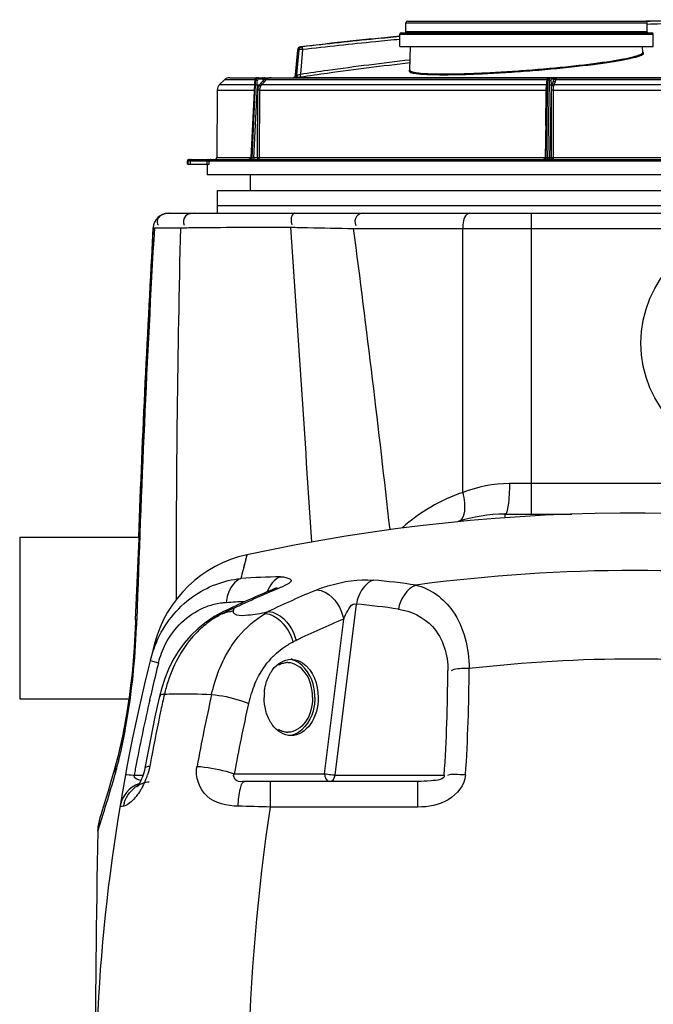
# Model space of a CAD drawing. Header units: millimetres. Extents: x 0 to 297, y 0 to 210.
# Tile 5 of 46: x 14 to 25, y 165 to 181. Entities that reach past the tile are written whole.
import ezdxf

# ---------------------------------------------------------------- set-up
doc = ezdxf.new("R2010")
doc.units = ezdxf.units.MM
doc.header["$LTSCALE"] = 16.335
doc.layers.get('0').update_dxf_attribs({"linetype": 'CONTINUOUS'})
doc.layers.add('08_SURFACES', color=7, linetype='CONTINUOUS')
doc.layers.add('AXES_REF', color=7, linetype='CONTINUOUS')

msp = doc.modelspace()

# ---------------------------------------------------------------- linework, layer by layer
at = {"color": 7, "linetype": 'Continuous'}
for p, q in [((20.775, 180.565), (20.775, 180.715)), ((20.8, 180.74), (24.7, 180.74)), ((24.725, 180.565), (24.725, 180.715)), ((20.675, 180.327), (20.675, 180.527)), ((20.7, 180.552), (24.8, 180.552)), ((24.825, 180.327), (24.825, 180.527)), ((18.966, 179.86), (19.002, 180.273)), ((20.675, 180.327), (24.825, 180.327)), ((20.837, 179.937), (20.85, 180.327)), ((24.653, 180.227), (24.65, 180.327)), ((17.801, 179.778), (17.723, 179.701)), ((17.889, 179.815), (35.111, 179.815)), ((18.297, 179.742), (18.296, 179.725)), ((18.296, 179.725), (18.296, 179.709)), ((18.299, 179.768), (18.297, 179.742)), ((23.079, 179.768), (23.078, 179.751)), ((17.686, 179.613), (17.676, 178.502)), ((18.296, 179.709), (18.237, 178.501)), ((17.198, 178.402), (17.198, 178.453)), ((17.223, 178.477), (18.217, 178.477)), ((18.213, 178.477), (18.213, 178.477)), ((18.214, 178.477), (18.213, 178.477)), ((18.213, 178.477), (18.213, 178.477)), ((18.215, 178.477), (18.214, 178.477)), ((18.245, 178.477), (23.049, 178.477)), ((23.112, 178.477), (29.888, 178.477)), ((17.198, 178.402), (17.554, 178.402)), ((17.521, 178.402), (17.518, 178.227)), ((35.482, 178.227), (17.518, 178.227)), ((18.231, 177.97), (18.231, 178.227)), ((17.687, 177.595), (17.687, 177.97)), ((17.687, 177.97), (35.394, 177.97)), ((16.885, 177.595), (35.758, 177.595)), ((16.348, 170.939), (16.635, 177.359)), ((22.397, 172.67), (23.492, 172.67)), ((14.45, 172.295), (14.45, 169.645)), ((14.45, 172.295), (16.408, 172.295)), ((18.593, 171.437), (18.593, 171.437)), ((14.45, 169.645), (16.237, 169.645)), ((16.034, 168.613), (16.031, 168.6)), ((20.97, 168.295), (18.131, 168.295)), ((15.779, 167.747), (15.764, 167.699))]:
    msp.add_line(p, q, dxfattribs=at)
at = {"color": 9, "linetype": 'Continuous'}
for p, q in [((20.775, 180.715), (24.725, 180.715)), ((20.675, 180.527), (24.825, 180.527)), ((24.725, 180.565), (20.775, 180.565)), ((19.018, 180.273), (18.983, 179.86)), ((19.018, 180.273), (19.002, 180.273)), ((19.062, 180.319), (19.046, 180.319)), ((19.081, 180.274), (19.047, 179.874)), ((18.301, 179.778), (17.801, 179.778)), ((18.311, 179.767), (18.301, 179.767)), ((18.433, 179.792), (18.365, 179.791)), ((18.433, 179.792), (18.434, 179.763)), ((18.46, 179.792), (18.433, 179.792)), ((18.434, 179.763), (18.46, 179.792)), ((18.463, 179.793), (18.46, 179.792)), ((18.46, 179.747), (18.488, 179.778)), ((23.08, 179.778), (18.488, 179.778)), ((18.966, 179.86), (18.983, 179.86)), ((18.968, 179.816), (19.047, 179.827)), ((18.968, 179.816), (25.929, 179.816)), ((23.117, 179.767), (23.094, 179.767)), ((23.189, 179.792), (23.159, 179.791)), ((23.189, 179.792), (23.191, 179.763)), ((23.2, 179.792), (23.189, 179.792)), ((23.191, 179.763), (23.2, 179.792)), ((23.201, 179.793), (23.2, 179.792)), ((23.221, 179.747), (23.23, 179.778)), ((29.77, 179.778), (23.23, 179.778)), ((17.686, 179.613), (18.291, 179.613)), ((17.723, 179.701), (18.295, 179.701)), ((18.297, 179.696), (18.239, 178.501)), ((18.308, 179.696), (18.25, 178.501)), ((18.339, 179.695), (18.281, 178.502)), ((18.297, 179.696), (18.295, 179.696)), ((18.374, 179.693), (18.339, 179.695)), ((18.344, 178.502), (18.351, 179.613)), ((18.382, 179.613), (18.351, 179.613)), ((18.375, 178.502), (18.382, 179.613)), ((18.382, 179.613), (23.066, 179.613)), ((18.417, 179.701), (23.078, 179.701)), ((23.066, 179.613), (23.062, 179.032)), ((23.091, 179.696), (23.067, 178.501)), ((23.118, 179.696), (23.094, 178.501)), ((23.15, 179.695), (23.126, 178.502)), ((23.167, 179.693), (23.15, 179.695)), ((23.156, 178.502), (23.156, 179.613)), ((23.188, 179.613), (23.156, 179.613)), ((23.188, 178.502), (23.188, 179.613)), ((23.188, 179.613), (29.812, 179.613)), ((23.204, 179.701), (29.795, 179.701)), ((17.198, 178.453), (17.204, 178.453)), ((17.204, 178.453), (17.203, 178.402)), ((17.204, 178.453), (17.241, 178.453)), ((17.241, 178.453), (17.24, 178.402)), ((17.241, 178.453), (17.519, 178.453)), ((17.518, 178.402), (17.519, 178.453)), ((17.519, 178.453), (17.555, 178.453)), ((17.554, 178.402), (17.555, 178.453)), ((17.555, 178.453), (18.19, 178.453)), ((18.237, 178.502), (17.676, 178.502)), ((18.19, 178.453), (18.2, 178.453)), ((18.2, 178.453), (18.211, 178.453)), ((18.211, 178.453), (18.221, 178.453)), ((18.214, 178.477), (18.219, 178.477)), ((18.219, 178.477), (18.231, 178.477)), ((18.221, 178.453), (23.026, 178.453)), ((18.231, 178.477), (18.245, 178.477)), ((18.239, 178.501), (18.237, 178.501)), ((18.25, 178.501), (18.239, 178.501)), ((18.344, 178.502), (18.281, 178.502)), ((18.375, 178.502), (18.344, 178.502)), ((23.052, 178.502), (18.375, 178.502)), ((23.026, 178.453), (23.051, 178.453)), ((23.036, 178.477), (23.059, 178.477)), ((23.051, 178.453), (23.078, 178.453)), ((23.059, 178.477), (23.086, 178.477)), ((23.094, 178.501), (23.067, 178.501)), ((23.078, 178.453), (23.103, 178.453)), ((23.086, 178.477), (23.112, 178.477)), ((23.103, 178.453), (29.897, 178.453)), ((23.156, 178.502), (23.126, 178.502)), ((23.188, 178.502), (23.156, 178.502)), ((29.812, 178.502), (23.188, 178.502)), ((35.644, 177.72), (17.687, 177.72)), ((22.832, 172.67), (22.832, 177.595)), ((16.635, 177.359), (16.637, 177.359)), ((16.635, 177.359), (16.656, 177.359)), ((16.656, 177.359), (17.083, 177.358)), ((16.656, 177.359), (16.741, 177.359)), ((19.916, 177.345), (26.396, 177.345)), ((21.704, 173.025), (21.704, 177.345)), ((29.097, 173.17), (22.469, 173.17)), ((22.397, 172.611), (22.397, 172.67)), ((18.17, 172.004), (18.107, 171.761)), ((19.615, 168.398), (19.964, 171.197)), ((17.955, 171.128), (17.945, 171.084)), ((18.463, 171.063), (18.521, 171.076)), ((18.463, 171.063), (18.465, 171.058)), ((18.465, 171.058), (18.468, 171.052)), ((18.468, 171.052), (18.47, 171.046)), ((18.47, 171.046), (18.481, 171.053)), ((18.481, 171.053), (18.493, 171.06)), ((18.493, 171.06), (18.504, 171.067)), ((16.348, 170.939), (16.369, 170.938)), ((19.439, 168.42), (19.755, 170.954)), ((18.923, 170.577), (18.934, 170.583)), ((18.934, 170.583), (18.946, 170.589)), ((18.946, 170.589), (18.957, 170.595)), ((16.587, 170.273), (16.724, 170.239)), ((16.322, 168.391), (16.325, 168.398)), ((16.325, 168.398), (16.47, 168.398)), ((17.963, 168.42), (19.439, 168.42)), ((18.556, 167.876), (18.556, 168.295)), ((19.615, 168.398), (21.402, 168.398)), ((20.97, 167.876), (20.97, 168.295)), ((15.862, 167.905), (15.873, 167.94)), ((20.97, 167.876), (18.556, 167.876)), ((15.728, 167.483), (15.822, 167.777))]:
    msp.add_line(p, q, dxfattribs=at)
at = {"color": 7, "linetype": 'Continuous'}
for points in [[(18.347, 179.815), (18.346, 179.815), (18.344, 179.814), (18.343, 179.814), (18.341, 179.814), (18.339, 179.814), (18.337, 179.814), (18.336, 179.813), (18.334, 179.813), (18.332, 179.812), (18.33, 179.811), (18.329, 179.811), (18.327, 179.81), (18.325, 179.809), (18.324, 179.808), (18.322, 179.807), (18.321, 179.806), (18.319, 179.805), (18.318, 179.804), (18.316, 179.803), (18.315, 179.801), (18.313, 179.8), (18.312, 179.799), (18.311, 179.797), (18.31, 179.796), (18.309, 179.794), (18.308, 179.793), (18.306, 179.791), (18.306, 179.789), (18.305, 179.788), (18.304, 179.786), (18.303, 179.784), (18.302, 179.782), (18.302, 179.78), (18.301, 179.779), (18.301, 179.777), (18.3, 179.775), (18.3, 179.773), (18.3, 179.771), (18.299, 179.769), (18.299, 179.768)], [(23.078, 179.751), (23.077, 179.742), (23.077, 179.733), (23.076, 179.725), (23.076, 179.716), (23.076, 179.708), (23.076, 179.701), (23.052, 178.502)], [(23.113, 179.815), (23.112, 179.815), (23.111, 179.814), (23.11, 179.814), (23.109, 179.814), (23.108, 179.814), (23.106, 179.814), (23.105, 179.813), (23.104, 179.813), (23.103, 179.813), (23.102, 179.812), (23.1, 179.811), (23.099, 179.811), (23.098, 179.81), (23.097, 179.809), (23.096, 179.809), (23.095, 179.808), (23.094, 179.807), (23.093, 179.806), (23.092, 179.805), (23.091, 179.804), (23.09, 179.803), (23.09, 179.802), (23.089, 179.801), (23.088, 179.8), (23.087, 179.799), (23.087, 179.797), (23.086, 179.796), (23.085, 179.795), (23.085, 179.793), (23.084, 179.792), (23.083, 179.791), (23.083, 179.789), (23.082, 179.787), (23.082, 179.786), (23.081, 179.784), (23.081, 179.782), (23.081, 179.781), (23.08, 179.779), (23.08, 179.777), (23.08, 179.776), (23.079, 179.774), (23.079, 179.772), (23.079, 179.771), (23.079, 179.769), (23.079, 179.768)], [(18.237, 178.501), (18.237, 178.5), (18.237, 178.499), (18.237, 178.498), (18.236, 178.496), (18.236, 178.495), (18.236, 178.494), (18.235, 178.493), (18.235, 178.492), (18.235, 178.491), (18.234, 178.49), (18.234, 178.489), (18.233, 178.488), (18.232, 178.487), (18.232, 178.486), (18.231, 178.486), (18.23, 178.485), (18.229, 178.484), (18.229, 178.483), (18.228, 178.483), (18.227, 178.482), (18.226, 178.481), (18.225, 178.481), (18.224, 178.48), (18.223, 178.48), (18.222, 178.479), (18.221, 178.479), (18.22, 178.478), (18.219, 178.478), (18.218, 178.478), (18.217, 178.477), (18.215, 178.477)], [(23.033, 178.478), (23.032, 178.478), (23.031, 178.477), (23.03, 178.477), (23.029, 178.477), (23.028, 178.477)], [(23.052, 178.502), (23.052, 178.5), (23.051, 178.499), (23.051, 178.498), (23.051, 178.497), (23.051, 178.496), (23.05, 178.495), (23.05, 178.494), (23.05, 178.493), (23.049, 178.492), (23.049, 178.491), (23.048, 178.49), (23.048, 178.489), (23.047, 178.488), (23.046, 178.487), (23.046, 178.486), (23.045, 178.485), (23.044, 178.484), (23.043, 178.483), (23.042, 178.483), (23.041, 178.482), (23.041, 178.481), (23.04, 178.481), (23.039, 178.48), (23.038, 178.48), (23.037, 178.479), (23.035, 178.479), (23.034, 178.478), (23.033, 178.478)], [(18.648, 171.461), (18.652, 171.464), (18.656, 171.467), (18.657, 171.467), (18.654, 171.466), (18.648, 171.462), (18.638, 171.457), (18.625, 171.451), (18.608, 171.444), (18.593, 171.437)], [(17.85, 171.106), (17.839, 171.1), (17.789, 171.076), (17.74, 171.05), (17.691, 171.023), (17.665, 171.008)], [(16.348, 170.939), (16.347, 170.913), (16.338, 170.696), (16.325, 170.482), (16.308, 170.271), (16.289, 170.064), (16.266, 169.863), (16.241, 169.669), (16.214, 169.484), (16.185, 169.308), (16.155, 169.142), (16.124, 168.988), (16.092, 168.846), (16.062, 168.718), (16.031, 168.6)], [(17.663, 171.007), (17.648, 170.998), (17.506, 170.905), (17.373, 170.8), (17.251, 170.683), (17.142, 170.556), (17.044, 170.422), (16.959, 170.279), (16.886, 170.132), (16.825, 169.982), (16.775, 169.829), (16.739, 169.687)], [(16.237, 169.645), (16.216, 169.499), (16.187, 169.322), (16.157, 169.155), (16.126, 169), (16.095, 168.857), (16.064, 168.728), (16.034, 168.613)], [(16.739, 169.687), (16.702, 169.52), (16.665, 169.351), (16.63, 169.183), (16.596, 169.015), (16.563, 168.847), (16.531, 168.68), (16.499, 168.51)], [(16.031, 168.6), (15.998, 168.482), (15.945, 168.295), (15.897, 168.134), (15.856, 167.998), (15.823, 167.888), (15.797, 167.803), (15.778, 167.744)], [(16.499, 168.51), (16.492, 168.473), (16.482, 168.437), (16.472, 168.402), (16.46, 168.369), (16.447, 168.337), (16.433, 168.308), (16.42, 168.281), (16.407, 168.258), (16.395, 168.24), (16.384, 168.225), (16.377, 168.215), (16.372, 168.209), (16.37, 168.207)], [(15.764, 167.699), (15.75, 167.65), (15.739, 167.601), (15.732, 167.551), (15.729, 167.501), (15.728, 167.483)]]:
    msp.add_lwpolyline(points, dxfattribs=at)
at = {"color": 9, "linetype": 'Continuous'}
for points in [[(18.168, 171.997), (18.164, 171.984), (18.16, 171.965)], [(18.17, 172.004), (18.169, 172.004), (18.169, 172.001), (18.168, 171.997)], [(18.16, 171.965), (18.156, 171.953), (18.153, 171.939), (18.149, 171.924), (18.145, 171.907), (18.14, 171.888), (18.134, 171.867), (18.128, 171.844), (18.122, 171.818), (18.115, 171.791), (18.107, 171.761)], [(18.504, 171.067), (18.515, 171.073), (18.521, 171.076)], [(18.957, 170.595), (18.969, 170.6), (18.975, 170.603)], [(15.728, 167.483), (15.732, 167.495), (15.743, 167.53), (15.762, 167.588), (15.789, 167.671), (15.822, 167.777)]]:
    msp.add_lwpolyline(points, dxfattribs=at)
at = {"color": 7, "linetype": 'Continuous'}
for centre, radius, start, end in [((20.8, 180.715), 0.025, 90, 180), ((24.7, 180.715), 0.025, 0, 90), ((26.5, 118.265), 62.5, 83.15065, 91.64431), ((20.7, 180.527), 0.025, 90, 180), ((20.762, 180.565), 0.0125, 270, 360), ((24.737, 180.565), 0.0125, 180, 270), ((24.8, 180.527), 0.025, 0, 90), ((26.5, 118.265), 62.5, 95.34773, 96.84935), ((19.052, 180.269), 0.05, 96.8493, 175), ((17.889, 179.69), 0.125, 90, 134.75), ((18.916, 179.865), 0.05, 270, 355), ((17.811, 179.612), 0.125, 134.75, 179.5), ((17.223, 178.452), 0.025, 90, 179), ((17.651, 178.502), 0.025, 270, 359.5), ((16.885, 177.345), 0.25, 90, 176.6962), ((265.687, 162.982), 249.467, 176.69618, 177.86054), ((24.537, 142.688), 30, 77.1449, 102.2549), ((22.397, 170.17), 2.5, 90, 108.1109), ((18.594, 170.05), 2, 102.2549, 165.3793), ((25.271, 155.476), 17.302, 112.7049, 115.3967), ((45.687, 162.982), 30, 165.3793, 192.9566), ((16.583, 167.795), 0.5, 110.2701, 170.611), ((45.687, 162.982), 29.78, 169.8393, 169.894)]:
    msp.add_arc(centre, radius, start, end, dxfattribs=at)
at = {"color": 9, "linetype": 'Continuous'}
for centre, radius, start, end in [((26.597, 116.971), 63.792, 91.48513, 91.69114), ((26.604, 116.709), 64.007, 91.48198, 91.6827), ((24.625, 180.181), 0.0571, 58.6054, 60.4679), ((20.872, 179.896), 0.0577, 127.7187, 130.5773), ((21.967, 179.515), 3.675, 176.061, 177.171), ((14.648, 179.87), 3.664, 357.2846, 358.3967), ((12.062, 180.001), 6.284, 357.2047, 357.8647), ((18.505, 179.61), 0.155, 136.136, 147.6396), ((18.948, 179.958), 0.143, 269.97, 278.1111), ((18.991, 179.892), 0.0325, 270.4767, 284.2007), ((18.513, 179.61), 0.132, 136.637, 148.3076), ((23.076, 181.92), 2.307, 269.7616, 269.9522), ((23.071, 179.716), 0.0364, 272.4017, 277.1872), ((23.186, 179.663), 0.115, 160.5797, 162.4403), ((17.229, 178.452), 0.025, 90.0036, 106.1876), ((18.213, 178.456), 0.0214, 90.0013, 92.917), ((265.687, 162.982), 249.446, 176.696, 178.17229), ((234.541, 171.794), 217.529, 178.5342, 180.13698), ((-2092.502, 33.286), 2116.301, 3.764003, 3.903802), ((47.204, 164.43), 30.006, 165.8588, 166.1419), ((24.541, 144.481), 27.268, 90.0077, 97.5928), ((24.518, 144.316), 27.432, 76.8392, 89.9595), ((19.007, 157.608), 14.04, 91.1754, 93.8197), ((19.025, 158.307), 13.34, 81.7525, 84.7717), ((25.305, 155.645), 17.139, 113.6033, 115.0959), ((25.239, 155.795), 16.975, 113.301, 113.6013), ((25.922, 155.66), 17.101, 112.7314, 115.6465), ((25.208, 155.867), 16.897, 112.6987, 113.3012), ((17.906, 170.064), 1.16, 102.4328, 112.6007), ((17.908, 170.055), 1.169, 97.1099, 102.4211), ((17.909, 170.044), 1.181, 95.4417, 97.1154), ((17.91, 170.037), 1.188, 93.8147, 95.4416), ((18.755, 157.375), 13.877, 92.5472, 93.8165), ((18.768, 158.134), 13.118, 81.7525, 84.7717), ((18.62, 169.415), 1.836, 117.9139, 122.3522), ((18.347, 169.108), 2.016, 106.0014, 106.9015), ((18.112, 170.5), 0.637, 121.1113, 123.2923), ((18.35, 169.099), 2.026, 103.3109, 106.0003), ((18.351, 169.095), 2.03, 101.5205, 103.3119), ((25.375, 155.495), 17.305, 115.094, 115.3907), ((3.675, 171.343), 12.7, 357.6373, 358.1718), ((18.509, 169.589), 1.63, 125.1561, 129.8695), ((18.536, 169.549), 1.678, 122.3842, 125.1402), ((26.253, 155.444), 16.816, 112.7314, 115.6465), ((18.501, 169.794), 1.973, 156.651, 165.9586), ((45.34, 163.069), 29.501, 165.9341, 166.7482), ((19.526, 169.424), 1.306, 137.7516, 141.8741), ((19.492, 169.454), 1.261, 135.1355, 137.7379), ((24.54, 146.547), 23.752, 90.0062, 96.6006), ((24.512, 146.299), 24, 75.925, 89.9399), ((-6.17, 170.215), 27.631, 356.2283, 359.7794), ((-6.764, 170.25), 28.574, 356.291, 359.7831), ((19.922, 169.197), 1.764, 157.1024, 162.128), ((45.339, 163.069), 29.5, 166.7482, 167.155), ((46.754, 163.025), 30.675, 167.384, 167.8859), ((19.277, 169.159), 2.521, 164.6128, 167.0247), ((20.035, 169.16), 1.883, 162.1228, 167.4173), ((45.342, 163.068), 29.502, 167.1551, 169.1867), ((47.601, 163.008), 30.749, 167.397, 169.6333), ((47.567, 163.004), 30.095, 167.3962, 169.6327), ((46.85, 163.004), 30.773, 167.8856, 169.3836), ((8.325, 170.536), 7.976, 346.4263, 347.415), ((9.848, 170.16), 6.407, 344.7594, 345.9057), ((9.049, 170.362), 7.232, 345.8927, 346.4195), ((45.337, 163.069), 29.498, 169.1867, 169.5928), ((46.834, 163.007), 30.756, 169.3839, 169.6333), ((10.688, 169.932), 5.537, 344.1127, 344.7474), ((-7.508, 175.115), 24.457, 342.9396, 344.1032), ((15.446, 168.762), 1.156, 332.5499, 335.7633), ((15.457, 168.757), 1.144, 335.7605, 337.8414), ((15.491, 168.744), 1.107, 337.8326, 342.0127), ((15.477, 168.748), 1.123, 342.0065, 343.032), ((16.647, 167.795), 0.507, 162.7613, 169.2422), ((-8.398, 175.385), 25.387, 342.5606, 342.8637), ((16.312, 91.614), 76.295, 88.3143, 88.71182)]:
    msp.add_arc(centre, radius, start, end, dxfattribs=at)
for points, knots in [([(20.675, 180.442), (20.542, 180.429), (20.01, 180.378), (19.479, 180.321), (19.081, 180.274)], [0, 0, 0, 0, 0.250691, 1, 1, 1, 1]), ([(20.675, 180.489), (20.542, 180.476), (20.011, 180.425), (19.48, 180.368), (19.083, 180.321)], [0, 0, 0, 0, 0.250691, 1, 1, 1, 1]), ([(19.018, 180.273), (19.019, 180.284), (19.029, 180.307), (19.051, 180.317), (19.062, 180.319)], [0, 0, 0, 0, 0.500325, 1, 1, 1, 1]), ([(19.081, 180.274), (19.073, 180.274), (19.059, 180.274), (19.039, 180.274), (19.026, 180.274), (19.02, 180.274), (19.018, 180.273)], [0, 0, 0, 0, 0.377166, 0.691303, 0.906998, 1, 1, 1, 1]), ([(19.083, 180.321), (19.078, 180.32), (19.071, 180.32), (19.064, 180.319), (19.062, 180.319)], [0, 0, 0, 0, 0.690252, 1, 1, 1, 1]), ([(19.081, 180.274), (19.08, 180.28), (19.08, 180.291), (19.079, 180.306), (19.08, 180.314), (19.081, 180.321), (19.083, 180.321)], [0, 0, 0, 0, 0.375891, 0.691533, 0.90595, 1, 1, 1, 1]), ([(22.75, 179.937), (22.874, 179.947), (23.118, 179.967), (23.471, 180.002), (23.796, 180.04), (24.081, 180.079), (24.315, 180.117), (24.473, 180.15), (24.567, 180.177), (24.608, 180.191), (24.632, 180.203), (24.645, 180.212), (24.653, 180.221), (24.653, 180.227)], [0, 0, 0, 0, 0.192973, 0.378493, 0.549549, 0.699733, 0.823453, 0.916169, 0.949858, 0.974786, 0.983985, 0.991092, 1, 1, 1, 1]), ([(22.751, 179.925), (22.884, 179.935), (23.145, 179.957), (23.465, 179.989), (23.708, 180.017), (23.876, 180.038), (24.031, 180.059), (24.172, 180.08), (24.298, 180.101), (24.406, 180.122), (24.497, 180.142), (24.56, 180.159), (24.601, 180.172), (24.624, 180.181), (24.643, 180.19), (24.657, 180.199), (24.669, 180.212), (24.663, 180.224), (24.658, 180.228), (24.655, 180.23)], [0, 0, 0, 0, 0.203929, 0.398889, 0.490356, 0.57649, 0.656372, 0.729151, 0.794057, 0.850406, 0.897622, 0.935247, 0.950368, 0.963005, 0.973178, 0.980963, 0.990427, 0.994478, 1, 1, 1, 1]), ([(19.047, 179.874), (19.196, 179.896), (19.793, 179.983), (20.392, 180.058), (20.843, 180.109)], [0, 0, 0, 0, 0.249192, 1, 1, 1, 1]), ([(19.047, 179.827), (19.195, 179.849), (19.792, 179.936), (20.391, 180.011), (20.841, 180.062)], [0, 0, 0, 0, 0.249193, 1, 1, 1, 1]), ([(18.999, 179.861), (19.003, 179.862), (19.019, 179.866), (19.034, 179.87), (19.047, 179.874)], [0, 0, 0, 0, 0.208943, 1, 1, 1, 1]), ([(19.047, 179.827), (19.048, 179.828), (19.049, 179.834), (19.05, 179.843), (19.049, 179.858), (19.048, 179.868), (19.047, 179.874)], [0, 0, 0, 0, 0.094782, 0.309362, 0.624587, 1, 1, 1, 1]), ([(20.834, 179.939), (20.832, 179.937), (20.827, 179.933), (20.824, 179.92), (20.837, 179.909), (20.852, 179.902), (20.872, 179.896), (20.896, 179.891), (20.938, 179.884), (21.002, 179.876), (21.094, 179.87), (21.204, 179.866), (21.331, 179.864), (21.473, 179.864), (21.629, 179.867), (21.797, 179.871), (22.04, 179.881), (22.359, 179.897), (22.618, 179.915), (22.751, 179.925)], [0, 0, 0, 0, 0.005481, 0.009535, 0.01903, 0.026805, 0.036954, 0.049558, 0.064642, 0.102197, 0.149367, 0.205714, 0.270661, 0.343521, 0.423509, 0.509753, 0.601311, 0.796305, 1, 1, 1, 1]), ([(20.837, 179.937), (20.836, 179.932), (20.844, 179.923), (20.858, 179.916), (20.874, 179.911), (20.894, 179.905), (20.93, 179.898), (20.986, 179.891), (21.066, 179.884), (21.163, 179.88), (21.274, 179.877), (21.451, 179.876), (21.7, 179.88), (22.027, 179.892), (22.382, 179.911), (22.626, 179.928), (22.75, 179.937)], [0, 0, 0, 0, 0.008416, 0.015118, 0.023897, 0.034858, 0.048039, 0.081055, 0.1228, 0.172948, 0.231055, 0.296582, 0.447323, 0.619356, 0.805993, 1, 1, 1, 1]), ([(18.301, 179.767), (18.301, 179.767), (18.3, 179.767), (18.299, 179.767), (18.299, 179.768)], [0, 0, 0, 0, 0.741519, 1, 1, 1, 1]), ([(18.347, 179.815), (18.336, 179.815), (18.311, 179.804), (18.302, 179.779), (18.301, 179.767)], [0, 0, 0, 0, 0.484605, 1, 1, 1, 1]), ([(18.357, 179.815), (18.345, 179.815), (18.321, 179.804), (18.311, 179.779), (18.311, 179.767)], [0, 0, 0, 0, 0.488125, 1, 1, 1, 1]), ([(18.342, 179.767), (18.336, 179.768), (18.325, 179.768), (18.315, 179.768), (18.311, 179.767)], [0, 0, 0, 0, 0.589162, 1, 1, 1, 1]), ([(18.365, 179.791), (18.359, 179.791), (18.347, 179.786), (18.342, 179.773), (18.342, 179.767)], [0, 0, 0, 0, 0.489965, 1, 1, 1, 1]), ([(18.365, 179.791), (18.365, 179.797), (18.364, 179.804), (18.36, 179.815), (18.357, 179.815)], [0, 0, 0, 0, 0.655053, 1, 1, 1, 1]), ([(18.417, 179.701), (18.416, 179.701), (18.412, 179.702), (18.404, 179.708), (18.397, 179.713), (18.393, 179.717)], [0, 0, 0, 0, 0.15817, 0.396445, 1, 1, 1, 1]), ([(18.433, 179.792), (18.433, 179.797), (18.432, 179.805), (18.426, 179.815), (18.423, 179.815)], [0, 0, 0, 0, 0.642205, 1, 1, 1, 1]), ([(18.46, 179.747), (18.458, 179.747), (18.454, 179.748), (18.445, 179.753), (18.438, 179.758), (18.434, 179.763)], [0, 0, 0, 0, 0.166951, 0.406803, 1, 1, 1, 1]), ([(18.46, 179.792), (18.46, 179.796), (18.459, 179.804), (18.456, 179.811), (18.453, 179.813)], [0, 0, 0, 0, 0.590644, 1, 1, 1, 1]), ([(18.463, 179.793), (18.463, 179.798), (18.462, 179.805), (18.457, 179.815), (18.455, 179.815)], [0, 0, 0, 0, 0.653292, 1, 1, 1, 1]), ([(18.568, 179.815), (18.558, 179.815), (18.523, 179.812), (18.488, 179.802), (18.463, 179.793)], [0, 0, 0, 0, 0.253453, 1, 1, 1, 1]), ([(18.488, 179.778), (18.484, 179.778), (18.474, 179.783), (18.467, 179.789), (18.463, 179.793)], [0, 0, 0, 0, 0.402529, 1, 1, 1, 1]), ([(18.488, 179.778), (18.498, 179.79), (18.522, 179.808), (18.553, 179.815), (18.568, 179.815)], [0, 0, 0, 0, 0.50248, 1, 1, 1, 1]), ([(18.933, 179.815), (18.945, 179.815), (18.97, 179.824), (18.982, 179.848), (18.983, 179.86)], [0, 0, 0, 0, 0.499632, 1, 1, 1, 1]), ([(18.948, 179.815), (18.959, 179.815), (18.982, 179.825), (18.991, 179.848), (18.992, 179.86)], [0, 0, 0, 0, 0.478061, 1, 1, 1, 1]), ([(18.968, 179.816), (18.977, 179.817), (18.995, 179.83), (18.999, 179.85), (18.999, 179.861)], [0, 0, 0, 0, 0.45841, 1, 1, 1, 1]), ([(18.983, 179.86), (18.984, 179.86), (18.987, 179.86), (18.99, 179.86), (18.992, 179.86)], [0, 0, 0, 0, 0.312032, 1, 1, 1, 1]), ([(23.094, 179.767), (23.092, 179.767), (23.089, 179.767), (23.083, 179.768), (23.081, 179.767), (23.079, 179.768), (23.079, 179.768)], [0, 0, 0, 0, 0.407147, 0.72592, 0.929097, 1, 1, 1, 1]), ([(23.113, 179.815), (23.111, 179.815), (23.105, 179.81), (23.1, 179.8), (23.096, 179.785), (23.094, 179.773), (23.094, 179.767)], [0, 0, 0, 0, 0.141855, 0.361086, 0.657329, 1, 1, 1, 1]), ([(23.137, 179.815), (23.13, 179.815), (23.122, 179.801), (23.118, 179.785), (23.117, 179.773), (23.117, 179.767)], [0, 0, 0, 0, 0.361025, 0.657235, 1, 1, 1, 1]), ([(23.149, 179.767), (23.145, 179.768), (23.134, 179.768), (23.124, 179.768), (23.117, 179.767)], [0, 0, 0, 0, 0.426523, 1, 1, 1, 1]), ([(23.159, 179.791), (23.159, 179.797), (23.154, 179.809), (23.142, 179.815), (23.137, 179.815)], [0, 0, 0, 0, 0.517336, 1, 1, 1, 1]), ([(23.159, 179.791), (23.156, 179.791), (23.15, 179.782), (23.149, 179.773), (23.149, 179.767)], [0, 0, 0, 0, 0.367847, 1, 1, 1, 1]), ([(23.189, 179.792), (23.188, 179.798), (23.183, 179.809), (23.171, 179.815), (23.166, 179.815)], [0, 0, 0, 0, 0.513371, 1, 1, 1, 1]), ([(23.167, 179.693), (23.167, 179.695), (23.17, 179.703), (23.173, 179.712), (23.176, 179.717)], [0, 0, 0, 0, 0.262838, 1, 1, 1, 1]), ([(23.204, 179.701), (23.201, 179.701), (23.19, 179.703), (23.179, 179.71), (23.176, 179.717)], [0, 0, 0, 0, 0.259883, 1, 1, 1, 1]), ([(23.2, 179.792), (23.199, 179.798), (23.194, 179.809), (23.183, 179.815), (23.177, 179.815)], [0, 0, 0, 0, 0.513371, 1, 1, 1, 1]), ([(23.201, 179.793), (23.2, 179.799), (23.195, 179.81), (23.184, 179.815), (23.179, 179.815)], [0, 0, 0, 0, 0.516221, 1, 1, 1, 1]), ([(23.221, 179.747), (23.218, 179.747), (23.206, 179.748), (23.195, 179.755), (23.191, 179.763)], [0, 0, 0, 0, 0.265629, 1, 1, 1, 1]), ([(23.26, 179.815), (23.249, 179.815), (23.228, 179.81), (23.209, 179.8), (23.201, 179.793)], [0, 0, 0, 0, 0.519803, 1, 1, 1, 1]), ([(23.23, 179.778), (23.227, 179.778), (23.216, 179.779), (23.205, 179.786), (23.201, 179.793)], [0, 0, 0, 0, 0.262893, 1, 1, 1, 1]), ([(23.204, 179.701), (23.206, 179.705), (23.212, 179.72), (23.217, 179.735), (23.221, 179.747)], [0, 0, 0, 0, 0.253758, 1, 1, 1, 1]), ([(23.23, 179.778), (23.232, 179.784), (23.235, 179.793), (23.242, 179.805), (23.251, 179.813), (23.257, 179.815), (23.26, 179.815)], [0, 0, 0, 0, 0.327222, 0.596044, 0.812723, 1, 1, 1, 1]), ([(18.339, 179.695), (18.336, 179.695), (18.325, 179.696), (18.315, 179.696), (18.308, 179.696)], [0, 0, 0, 0, 0.299029, 1, 1, 1, 1]), ([(18.351, 179.613), (18.351, 179.62), (18.353, 179.648), (18.363, 179.675), (18.374, 179.693)], [0, 0, 0, 0, 0.252328, 1, 1, 1, 1]), ([(18.401, 179.68), (18.397, 179.68), (18.388, 179.685), (18.379, 179.69), (18.374, 179.693)], [0, 0, 0, 0, 0.400896, 1, 1, 1, 1]), ([(23.072, 179.68), (23.071, 179.674), (23.068, 179.652), (23.066, 179.63), (23.066, 179.613)], [0, 0, 0, 0, 0.2334, 1, 1, 1, 1]), ([(23.091, 179.696), (23.089, 179.696), (23.085, 179.696), (23.08, 179.696), (23.078, 179.696), (23.076, 179.696), (23.076, 179.695)], [0, 0, 0, 0, 0.405792, 0.723802, 0.927024, 1, 1, 1, 1]), ([(23.15, 179.695), (23.148, 179.695), (23.137, 179.696), (23.127, 179.696), (23.118, 179.696)], [0, 0, 0, 0, 0.17966, 1, 1, 1, 1]), ([(23.156, 179.613), (23.156, 179.62), (23.157, 179.647), (23.161, 179.674), (23.167, 179.693)], [0, 0, 0, 0, 0.260735, 1, 1, 1, 1]), ([(23.197, 179.68), (23.191, 179.68), (23.18, 179.683), (23.17, 179.689), (23.167, 179.693)], [0, 0, 0, 0, 0.539355, 1, 1, 1, 1]), ([(23.188, 179.613), (23.188, 179.619), (23.188, 179.641), (23.192, 179.664), (23.197, 179.68)], [0, 0, 0, 0, 0.260593, 1, 1, 1, 1]), ([(23.197, 179.68), (23.197, 179.681), (23.2, 179.689), (23.202, 179.696), (23.204, 179.701)], [0, 0, 0, 0, 0.26278, 1, 1, 1, 1]), ([(17.222, 178.476), (17.217, 178.475), (17.208, 178.468), (17.204, 178.458), (17.204, 178.453)], [0, 0, 0, 0, 0.499912, 1, 1, 1, 1]), ([(17.258, 178.477), (17.254, 178.477), (17.243, 178.47), (17.241, 178.459), (17.241, 178.453)], [0, 0, 0, 0, 0.440527, 1, 1, 1, 1]), ([(17.536, 178.477), (17.531, 178.477), (17.521, 178.47), (17.519, 178.459), (17.519, 178.453)], [0, 0, 0, 0, 0.440527, 1, 1, 1, 1]), ([(17.58, 178.477), (17.573, 178.477), (17.56, 178.472), (17.555, 178.459), (17.555, 178.453)], [0, 0, 0, 0, 0.499362, 1, 1, 1, 1]), ([(18.212, 178.477), (18.206, 178.477), (18.194, 178.471), (18.19, 178.459), (18.19, 178.453)], [0, 0, 0, 0, 0.486839, 1, 1, 1, 1]), ([(18.219, 178.477), (18.214, 178.476), (18.204, 178.47), (18.2, 178.459), (18.2, 178.453)], [0, 0, 0, 0, 0.487613, 1, 1, 1, 1]), ([(18.231, 178.477), (18.225, 178.476), (18.215, 178.47), (18.211, 178.459), (18.211, 178.453)], [0, 0, 0, 0, 0.487396, 1, 1, 1, 1]), ([(18.239, 178.501), (18.239, 178.495), (18.235, 178.484), (18.225, 178.478), (18.219, 178.477)], [0, 0, 0, 0, 0.51231, 1, 1, 1, 1]), ([(18.245, 178.477), (18.239, 178.477), (18.226, 178.471), (18.222, 178.459), (18.221, 178.453)], [0, 0, 0, 0, 0.485796, 1, 1, 1, 1]), ([(18.25, 178.501), (18.25, 178.495), (18.246, 178.484), (18.236, 178.478), (18.231, 178.477)], [0, 0, 0, 0, 0.51231, 1, 1, 1, 1]), ([(18.281, 178.502), (18.278, 178.502), (18.268, 178.501), (18.257, 178.501), (18.25, 178.501)], [0, 0, 0, 0, 0.298627, 1, 1, 1, 1]), ([(18.281, 178.502), (18.281, 178.496), (18.282, 178.488), (18.285, 178.48), (18.287, 178.477), (18.288, 178.477)], [0, 0, 0, 0, 0.654832, 0.873127, 1, 1, 1, 1]), ([(18.344, 178.502), (18.344, 178.496), (18.345, 178.488), (18.348, 178.48), (18.35, 178.477), (18.352, 178.477)], [0, 0, 0, 0, 0.654832, 0.873127, 1, 1, 1, 1]), ([(18.375, 178.502), (18.375, 178.496), (18.37, 178.483), (18.357, 178.477), (18.352, 178.477)], [0, 0, 0, 0, 0.514506, 1, 1, 1, 1]), ([(23.036, 178.477), (23.032, 178.477), (23.027, 178.467), (23.026, 178.458), (23.026, 178.453)], [0, 0, 0, 0, 0.3588, 1, 1, 1, 1]), ([(23.059, 178.477), (23.056, 178.476), (23.052, 178.467), (23.051, 178.458), (23.051, 178.453)], [0, 0, 0, 0, 0.384332, 1, 1, 1, 1]), ([(23.067, 178.501), (23.064, 178.501), (23.061, 178.501), (23.056, 178.501), (23.054, 178.501), (23.052, 178.501), (23.052, 178.502)], [0, 0, 0, 0, 0.500874, 0.751312, 0.876586, 1, 1, 1, 1]), ([(23.067, 178.501), (23.067, 178.496), (23.066, 178.488), (23.062, 178.479), (23.059, 178.477)], [0, 0, 0, 0, 0.616068, 1, 1, 1, 1]), ([(23.086, 178.477), (23.083, 178.476), (23.079, 178.467), (23.078, 178.458), (23.078, 178.453)], [0, 0, 0, 0, 0.383731, 1, 1, 1, 1]), ([(23.094, 178.501), (23.094, 178.496), (23.093, 178.488), (23.089, 178.479), (23.086, 178.477)], [0, 0, 0, 0, 0.616068, 1, 1, 1, 1]), ([(23.126, 178.502), (23.124, 178.502), (23.113, 178.501), (23.103, 178.501), (23.094, 178.501)], [0, 0, 0, 0, 0.179436, 1, 1, 1, 1]), ([(23.112, 178.477), (23.109, 178.477), (23.103, 178.467), (23.103, 178.458), (23.103, 178.453)], [0, 0, 0, 0, 0.356542, 1, 1, 1, 1]), ([(23.126, 178.502), (23.126, 178.496), (23.13, 178.483), (23.142, 178.477), (23.148, 178.477)], [0, 0, 0, 0, 0.521081, 1, 1, 1, 1]), ([(23.156, 178.502), (23.156, 178.496), (23.16, 178.483), (23.173, 178.477), (23.178, 178.477)], [0, 0, 0, 0, 0.521081, 1, 1, 1, 1]), ([(23.188, 178.502), (23.188, 178.496), (23.187, 178.488), (23.182, 178.477), (23.178, 178.477)], [0, 0, 0, 0, 0.644231, 1, 1, 1, 1]), ([(16.818, 177.584), (16.811, 177.582), (16.798, 177.578), (16.785, 177.573), (16.778, 177.571)], [0, 0, 0, 0, 0.501961, 1, 1, 1, 1]), ([(16.899, 177.595), (16.886, 177.595), (16.859, 177.593), (16.832, 177.587), (16.818, 177.584)], [0, 0, 0, 0, 0.478767, 1, 1, 1, 1]), ([(17.32, 177.595), (17.266, 177.595), (17.142, 177.587), (17.117, 177.444), (17.144, 177.403)], [0, 0, 0, 0, 0.528451, 1, 1, 1, 1]), ([(18.946, 177.595), (18.939, 177.595), (18.881, 177.548), (18.895, 177.467), (18.904, 177.408)], [0, 0, 0, 0, 0.108765, 1, 1, 1, 1]), ([(20.07, 177.595), (20.031, 177.595), (19.933, 177.554), (19.934, 177.44), (19.955, 177.395)], [0, 0, 0, 0, 0.439253, 1, 1, 1, 1]), ([(21.816, 177.595), (21.801, 177.595), (21.71, 177.541), (21.704, 177.425), (21.704, 177.345)], [0, 0, 0, 0, 0.162786, 1, 1, 1, 1]), ([(16.706, 177.424), (16.708, 177.42), (16.712, 177.413), (16.716, 177.407), (16.718, 177.403)], [0, 0, 0, 0, 0.482888, 1, 1, 1, 1]), ([(17.083, 177.358), (17.174, 177.36), (17.776, 177.368), (18.379, 177.368), (18.889, 177.367)], [0, 0, 0, 0, 0.151689, 1, 1, 1, 1]), ([(18.889, 177.367), (18.981, 177.366), (19.323, 177.359), (19.665, 177.351), (19.916, 177.345)], [0, 0, 0, 0, 0.268351, 1, 1, 1, 1]), ([(22.469, 173.17), (22.469, 173.052), (22.462, 172.884), (22.435, 172.737), (22.412, 172.67), (22.397, 172.67)], [0, 0, 0, 0, 0.691477, 0.908013, 1, 1, 1, 1]), ([(21.704, 173.025), (21.718, 172.97), (21.746, 172.822), (21.734, 172.583), (21.631, 172.549)], [0, 0, 0, 0, 0.345373, 1, 1, 1, 1]), ([(16.69, 170.577), (16.815, 170.867), (17.202, 171.368), (17.792, 171.589), (18.071, 171.617)], [0, 0, 0, 0, 0.52988, 1, 1, 1, 1]), ([(18.071, 171.617), (17.966, 171.576), (17.863, 171.421), (17.835, 171.267), (17.831, 171.222)], [0, 0, 0, 0, 0.712549, 1, 1, 1, 1]), ([(18.719, 171.645), (18.78, 171.647), (19.022, 171.591), (18.764, 171.487), (18.688, 171.455)], [0, 0, 0, 0, 0.428057, 1, 1, 1, 1]), ([(19.314, 171.433), (19.381, 171.461), (19.68, 171.557), (19.999, 171.614), (20.24, 171.592)], [0, 0, 0, 0, 0.230315, 1, 1, 1, 1]), ([(20.24, 171.592), (20.129, 171.551), (20.013, 171.4), (19.971, 171.243), (19.964, 171.197)], [0, 0, 0, 0, 0.718428, 1, 1, 1, 1]), ([(20.938, 171.51), (21.177, 171.456), (21.684, 171.07), (21.801, 170.469), (21.81, 170.142)], [0, 0, 0, 0, 0.428025, 1, 1, 1, 1]), ([(18.688, 171.455), (18.672, 171.455), (18.639, 171.452), (18.608, 171.443), (18.593, 171.437)], [0, 0, 0, 0, 0.504532, 1, 1, 1, 1]), ([(19.314, 171.433), (19.363, 171.43), (19.584, 171.357), (19.719, 171.127), (19.755, 170.954)], [0, 0, 0, 0, 0.215536, 1, 1, 1, 1]), ([(19.755, 170.954), (19.765, 170.977), (19.808, 171.065), (19.888, 171.232), (19.964, 171.197)], [0, 0, 0, 0, 0.232382, 1, 1, 1, 1]), ([(16.724, 170.239), (16.751, 170.345), (16.885, 170.718), (17.197, 171.026), (17.46, 171.135)], [0, 0, 0, 0, 0.27917, 1, 1, 1, 1]), ([(17.761, 171.037), (17.744, 171.036), (17.711, 171.03), (17.68, 171.016), (17.665, 171.008)], [0, 0, 0, 0, 0.506133, 1, 1, 1, 1]), ([(17.89, 171.1), (17.871, 171.092), (17.835, 171.076), (17.8, 171.056), (17.783, 171.046)], [0, 0, 0, 0, 0.496868, 1, 1, 1, 1]), ([(17.955, 171.128), (17.937, 171.128), (17.901, 171.125), (17.866, 171.113), (17.85, 171.106)], [0, 0, 0, 0, 0.506071, 1, 1, 1, 1]), ([(17.955, 171.128), (17.944, 171.123), (17.922, 171.114), (17.9, 171.105), (17.89, 171.1)], [0, 0, 0, 0, 0.499502, 1, 1, 1, 1]), ([(17.9, 170.483), (17.939, 170.545), (18.096, 170.763), (18.304, 170.945), (18.47, 171.046)], [0, 0, 0, 0, 0.274515, 1, 1, 1, 1]), ([(17.945, 171.084), (17.944, 171.077), (17.944, 171.062), (17.954, 171.05), (17.96, 171.045)], [0, 0, 0, 0, 0.476352, 1, 1, 1, 1]), ([(17.96, 171.045), (18.009, 171.007), (18.199, 171.018), (18.358, 171.039), (18.463, 171.063)], [0, 0, 0, 0, 0.366466, 1, 1, 1, 1]), ([(18.47, 171.046), (18.519, 171.042), (18.737, 170.966), (18.879, 170.748), (18.923, 170.577)], [0, 0, 0, 0, 0.21709, 1, 1, 1, 1]), ([(18.521, 171.076), (18.57, 171.074), (18.792, 171.001), (18.933, 170.776), (18.975, 170.603)], [0, 0, 0, 0, 0.215835, 1, 1, 1, 1]), ([(20.65, 171.116), (20.857, 171.086), (21.318, 170.865), (21.462, 170.363), (21.462, 170.109)], [0, 0, 0, 0, 0.451898, 1, 1, 1, 1]), ([(16.11, 168.798), (16.141, 168.94), (16.273, 169.607), (16.342, 170.286), (16.364, 170.82)], [0, 0, 0, 0, 0.213636, 1, 1, 1, 1]), ([(17.464, 170.84), (17.392, 170.779), (17.108, 170.497), (16.927, 170.121), (16.846, 169.828)], [0, 0, 0, 0, 0.236244, 1, 1, 1, 1]), ([(18.845, 170.534), (18.858, 170.542), (18.884, 170.557), (18.91, 170.571), (18.923, 170.577)], [0, 0, 0, 0, 0.501813, 1, 1, 1, 1]), ([(21.81, 170.142), (21.726, 170.142), (21.628, 170.147), (21.527, 170.117), (21.516, 170.106)], [0, 0, 0, 0, 0.839363, 1, 1, 1, 1]), ([(16.82, 169.725), (16.801, 169.722), (16.771, 169.718), (16.741, 169.698), (16.739, 169.687)], [0, 0, 0, 0, 0.637032, 1, 1, 1, 1]), ([(16.82, 169.725), (16.873, 169.727), (17.131, 169.735), (17.388, 169.727), (17.592, 169.718)], [0, 0, 0, 0, 0.206828, 1, 1, 1, 1]), ([(17.592, 169.718), (17.753, 169.705), (17.959, 169.661), (18.154, 169.59), (18.197, 169.571)], [0, 0, 0, 0, 0.774506, 1, 1, 1, 1]), ([(16.58, 168.542), (16.56, 168.54), (16.532, 168.537), (16.501, 168.52), (16.499, 168.51)], [0, 0, 0, 0, 0.659635, 1, 1, 1, 1]), ([(16.58, 168.542), (16.576, 168.521), (16.567, 168.481), (16.556, 168.441), (16.55, 168.421)], [0, 0, 0, 0, 0.497221, 1, 1, 1, 1]), ([(18.027, 167.89), (17.848, 167.894), (17.459, 167.964), (17.322, 168.373), (17.353, 168.542)], [0, 0, 0, 0, 0.509404, 1, 1, 1, 1]), ([(17.353, 168.542), (17.514, 168.531), (17.72, 168.495), (17.92, 168.436), (17.963, 168.42)], [0, 0, 0, 0, 0.776001, 1, 1, 1, 1]), ([(16.181, 168.401), (16.183, 168.41), (16.256, 168.406), (16.293, 168.399), (16.336, 168.392)], [0, 0, 0, 0, 0.164823, 1, 1, 1, 1]), ([(18.131, 168.295), (18.089, 168.295), (18, 168.267), (17.936, 168.389), (17.963, 168.42)], [0, 0, 0, 0, 0.509685, 1, 1, 1, 1]), ([(18.063, 168.18), (18.071, 168.21), (18.081, 168.251), (18.115, 168.295), (18.131, 168.295)], [0, 0, 0, 0, 0.66128, 1, 1, 1, 1]), ([(19.516, 168.406), (19.502, 168.408), (19.476, 168.412), (19.45, 168.417), (19.439, 168.42)], [0, 0, 0, 0, 0.553841, 1, 1, 1, 1]), ([(19.615, 168.398), (19.6, 168.398), (19.567, 168.4), (19.534, 168.404), (19.516, 168.406)], [0, 0, 0, 0, 0.446137, 1, 1, 1, 1]), ([(21.75, 168.401), (21.739, 168.237), (21.484, 167.93), (21.141, 167.876), (20.97, 167.876)], [0, 0, 0, 0, 0.490748, 1, 1, 1, 1]), ([(21.402, 168.398), (21.414, 168.32), (21.158, 168.307), (21.042, 168.295), (20.97, 168.295)], [0, 0, 0, 0, 0.522144, 1, 1, 1, 1]), ([(21.75, 168.401), (21.691, 168.405), (21.597, 168.405), (21.488, 168.415), (21.456, 168.392)], [0, 0, 0, 0, 0.603825, 1, 1, 1, 1]), ([(16.411, 168.126), (16.388, 168.091), (16.318, 168.002), (16.231, 167.909), (16.16, 167.892)], [0, 0, 0, 0, 0.359839, 1, 1, 1, 1]), ([(16.472, 168.229), (16.462, 168.211), (16.443, 168.176), (16.422, 168.142), (16.411, 168.126)], [0, 0, 0, 0, 0.513807, 1, 1, 1, 1]), ([(16.148, 167.89), (16.134, 167.888), (16.118, 167.885), (16.09, 167.882), (16.089, 167.876)], [0, 0, 0, 0, 0.720575, 1, 1, 1, 1]), ([(16.16, 167.892), (16.158, 167.891), (16.154, 167.891), (16.15, 167.89), (16.148, 167.89)], [0, 0, 0, 0, 0.517018, 1, 1, 1, 1]), ([(18.795, 156.712), (18.616, 157.623), (18.056, 161.315), (18.136, 165.103), (18.556, 167.876)], [0, 0, 0, 0, 0.248588, 1, 1, 1, 1])]:
    msp.add_open_spline(points, degree=3, knots=knots, dxfattribs=at)
for points in [[(18.393, 179.717), (18.407, 179.732), (18.421, 179.747), (18.434, 179.763)], [(18.417, 179.701), (18.432, 179.716), (18.446, 179.731), (18.46, 179.747)], [(18.453, 179.813), (18.453, 179.814), (18.452, 179.815), (18.45, 179.815)], [(23.094, 179.767), (23.093, 179.744), (23.091, 179.72), (23.091, 179.696)], [(23.117, 179.767), (23.118, 179.744), (23.118, 179.72), (23.118, 179.696)], [(23.149, 179.767), (23.15, 179.743), (23.15, 179.719), (23.15, 179.695)], [(23.176, 179.717), (23.182, 179.732), (23.187, 179.747), (23.191, 179.763)], [(18.382, 179.613), (18.382, 179.636), (18.389, 179.66), (18.401, 179.68)], [(23.075, 179.694), (23.074, 179.689), (23.073, 179.684), (23.072, 179.68)], [(16.778, 177.571), (16.728, 177.55), (16.681, 177.473), (16.706, 177.424)], [(20.514, 172.417), (20.329, 174.061), (20.135, 175.704), (19.916, 177.345)], [(22.469, 173.17), (22.209, 173.17), (21.946, 173.119), (21.704, 173.025)], [(21.704, 173.025), (21.341, 172.903), (20.999, 172.701), (20.715, 172.446)], [(18.719, 171.645), (18.617, 171.606), (18.54, 171.502), (18.503, 171.4)], [(20.938, 171.51), (20.785, 171.454), (20.682, 171.275), (20.65, 171.116)], [(18.599, 170.343), (18.672, 170.417), (18.756, 170.481), (18.845, 170.534)], [(17.592, 169.718), (17.65, 169.986), (17.752, 170.251), (17.9, 170.483)], [(18.297, 169.884), (18.349, 170.007), (18.416, 170.125), (18.499, 170.23)], [(16.031, 168.6), (16.014, 168.541), (16.009, 168.478), (16.014, 168.416)], [(16.434, 168.309), (16.389, 168.319), (16.309, 168.347), (16.322, 168.391)], [(16.387, 168.229), (16.443, 168.262), (16.507, 168.284), (16.572, 168.291)], [(19.439, 168.42), (19.439, 168.369), (19.476, 168.295), (19.528, 168.295)], [(19.528, 168.295), (19.573, 168.295), (19.609, 168.353), (19.615, 168.398)], [(16.162, 167.946), (16.198, 168.061), (16.282, 168.169), (16.387, 168.229)], [(18.027, 167.89), (18.031, 167.987), (18.039, 168.086), (18.063, 168.18)]]:
    msp.add_open_spline(points, degree=3, dxfattribs=at)
at = {"layer": '08_SURFACES', "color": 7, "linetype": 'Continuous'}
msp.add_arc((265.687, 162.982), 250, 178.96839, 180.90501, dxfattribs=at)
at = {"layer": 'AXES_REF', "color": 7, "linetype": 'Continuous'}
msp.add_circle((26.5, 175.47), 1.878, dxfattribs=at)
for centre, radius, start, end in [((18.842, 169.956), 0.284, 90.0094, 96.0769), ((18.895, 169.98), 0.315, 85.2698, 89.999), ((19.063, 169.771), 0.589, 143.2095, 149.0866), ((19.33, 169.669), 0.877, 175.1421, 179.9913), ((19.063, 169.568), 0.589, 210.9134, 216.7905), ((18.842, 169.384), 0.284, 263.9231, 269.9906)]:
    msp.add_arc(centre, radius, start, end, dxfattribs=at)
for points in [[(18.591, 170.124), (18.661, 170.217), (18.779, 170.295), (18.895, 170.295)], [(18.479, 169.883), (18.496, 169.95), (18.522, 170.015), (18.557, 170.074)], [(18.456, 169.744), (18.46, 169.791), (18.468, 169.838), (18.479, 169.883)], [(18.479, 169.456), (18.461, 169.525), (18.453, 169.598), (18.453, 169.67)], [(18.557, 169.265), (18.522, 169.324), (18.496, 169.389), (18.479, 169.456)], [(18.895, 169.045), (18.779, 169.045), (18.661, 169.122), (18.591, 169.215)]]:
    msp.add_open_spline(points, degree=3, dxfattribs=at)
for points, knots in [([(18.812, 170.238), (18.79, 170.235), (18.747, 170.226), (18.707, 170.207), (18.687, 170.196)], [0, 0, 0, 0, 0.491624, 1, 1, 1, 1]), ([(19.244, 169.67), (19.244, 169.81), (19.191, 170.07), (18.952, 170.239), (18.842, 170.239)], [0, 0, 0, 0, 0.559768, 1, 1, 1, 1]), ([(19.283, 169.67), (19.283, 169.744), (19.258, 169.992), (19.071, 170.26), (18.894, 170.29)], [0, 0, 0, 0, 0.29383, 1, 1, 1, 1]), ([(18.92, 170.293), (18.977, 170.289), (19.236, 170.189), (19.337, 169.877), (19.337, 169.67)], [0, 0, 0, 0, 0.215867, 1, 1, 1, 1]), ([(19.244, 169.67), (19.244, 169.53), (19.191, 169.269), (18.952, 169.1), (18.842, 169.1)], [0, 0, 0, 0, 0.559768, 1, 1, 1, 1]), ([(19.283, 169.67), (19.283, 169.595), (19.258, 169.348), (19.071, 169.079), (18.894, 169.049)], [0, 0, 0, 0, 0.29383, 1, 1, 1, 1]), ([(19.337, 169.67), (19.337, 169.516), (19.278, 169.231), (19.015, 169.045), (18.895, 169.045)], [0, 0, 0, 0, 0.55976, 1, 1, 1, 1]), ([(18.812, 169.101), (18.79, 169.104), (18.747, 169.113), (18.707, 169.132), (18.687, 169.143)], [0, 0, 0, 0, 0.491624, 1, 1, 1, 1])]:
    msp.add_open_spline(points, degree=3, knots=knots, dxfattribs=at)

doc.saveas('drawing.dxf')
